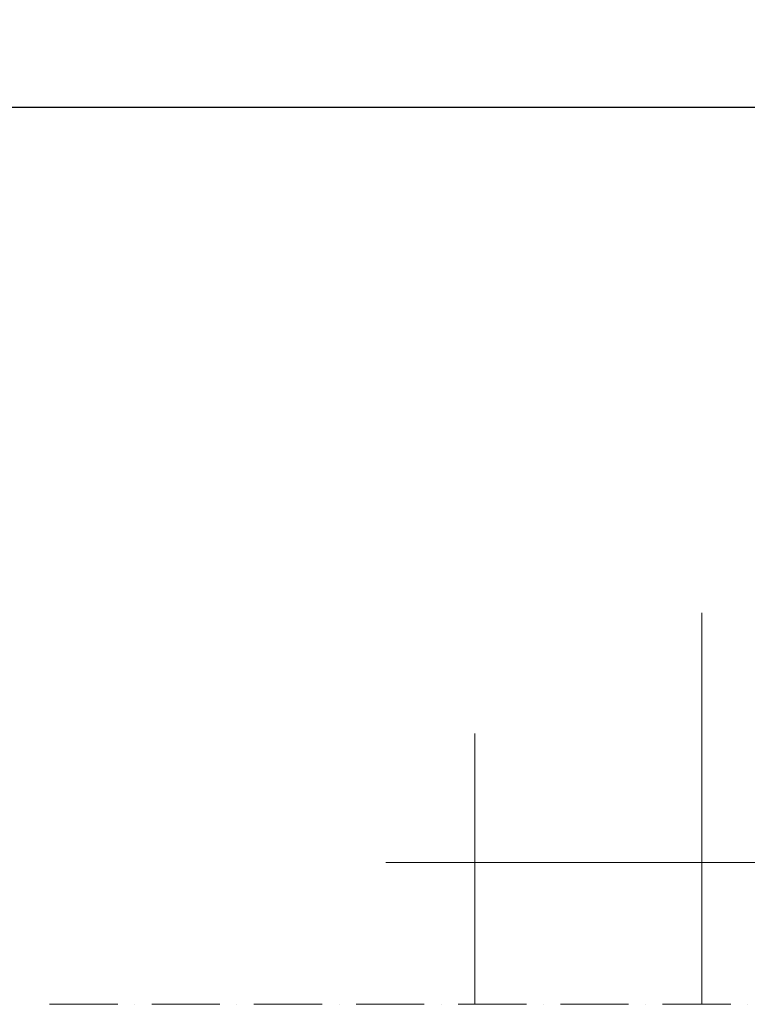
# Model space of a CAD drawing. Header units: millimetres. Extents: x -13331 to 209855, y -117294 to 47640.
# Tile 17 of 34: x 107911 to 120732, y -87273 to -69929. Entities that reach past the tile are written whole.
import ezdxf

# ---------------------------------------------------------------- set-up
doc = ezdxf.new("R2010")
doc.units = ezdxf.units.MM
doc.linetypes.add('ACAD_ISO10W100', pattern=[18, 12, -3, 0, -3])
doc.layers.add('Bemaßung', color=7, linetype='Continuous', lineweight=9)
doc.layers.add('Beschriftung', color=7, linetype='Continuous', lineweight=9)
doc.dimstyles.new('DIN', dxfattribs={"dimtxt": 2.5, "dimasz": 2.5, "dimexe": 1.25, "dimexo": 0.625, "dimtad": 1, "dimtih": 1, "dimdec": 4, "dimdsep": 46, "dimlunit": 6, "dimtxsty": 'Standard', "dimcen": 2.5, "dimadec": 0, "dimazin": 0, "dimtfac": 1, "dimtdec": 4, "dimtmove": 0, "dimatfit": 3, "dimfxl": 0, "dimtvp": 1, "dimtolj": 1, "dimtzin": 0, "dimarcsym": 0})

# ---------------------------------------------------------------- blocks, each defined once
blk = doc.blocks.new('_Oblique')
at = {"color": 0, "linetype": 'ByBlock', "lineweight": -2}
blk.add_line((-0.5, -0.5), (0.5, 0.5), dxfattribs=at)
blk = doc.blocks.new('*D109')
at = {"layer": 'Bemaßung', "color": 0, "lineweight": -2, "transparency": 16777216}
for p, q in [((30106, -75906), (30106, -70472)), ((129933, -75906), (129933, -70472)), ((30106, -71472), (129933, -71472))]:
    blk.add_line(p, q, dxfattribs=at)
at = {"layer": 'DEFPOINTS', "color": 0, "transparency": 16777216}
for p in [(129933, -71472), (30106, -80906), (129933, -80906)]:
    blk.add_point(p, dxfattribs=at)
at = {"layer": 'Bemaßung', "color": 0, "lineweight": -2, "transparency": 16777216, "xscale": 1000, "yscale": 1000, "zscale": 1000, "rotation": 180}
blk.add_blockref('_Oblique', (30106, -71472), dxfattribs=at)
at = {"layer": 'Bemaßung', "color": 0, "lineweight": -2, "transparency": 16777216, "xscale": 1000, "yscale": 1000, "zscale": 1000}
blk.add_blockref('_Oblique', (129933, -71472), dxfattribs=at)
at = {"layer": 'Bemaßung', "color": 0, "transparency": 16777216, "insert": (80019, -70572), "char_height": 1000, "attachment_point": 5}
blk.add_mtext('\\A1;X', dxfattribs=at)

msp = doc.modelspace()

# ---------------------------------------------------------------- linework, layer by layer
at = {"linetype": 'ACAD_ISO10W100', "lineweight": 18, "ltscale": 100}
msp.add_line((108438.80694, -87272.6841), (151201.28338, -87272.6841), dxfattribs=at)
at = {"layer": 'Beschriftung'}
for points in [[(119932.51886, -80376.9624), (119932.51886, -84772.6841), (123932.51886, -84772.6841), (123932.51886, -79772.6841), (121004.88764, -79772.6841)], [(115932.51886, -82500.31198), (115932.51886, -84772.6841), (119932.51886, -84772.6841), (119932.51886, -80376.9624)], [(114364.9871, -84772.6841), (115932.51886, -84772.6841), (115932.51886, -82500.31198)], [(115932.51886, -87272.6841), (115932.51886, -84772.6841), (114364.9871, -84772.6841)], [(119932.51886, -87272.6841), (119932.51886, -84772.6841), (115932.51886, -84772.6841), (115932.51886, -87272.6841)], [(123932.51886, -87272.6841), (123932.51886, -84772.6841), (119932.51886, -84772.6841), (119932.51886, -87272.6841)]]:
    msp.add_lwpolyline(points, dxfattribs=at)

# ---------------------------------------------------------------- dimensions: what is measured, and where the dimension line sits
at = {"layer": 'Bemaßung'}
dim = msp.add_linear_dim(base=(129932.51886, -71472.16526), p1=(30106.41906, -80905.8841), p2=(129932.51886, -80905.8841), text='X', dimstyle='DIN', override={"dimscale": 100, "dimtxt": 10, "dimasz": 10, "dimexe": 10, "dimexo": 50, "dimgap": 4, "dimblk1": 'Oblique', "dimblk2": 'Oblique', "dimsah": 1, "dimtmove": 2}, dxfattribs=at)
dim.commit()
dim.dimension.update_dxf_attribs({"geometry": '*D109', "text_midpoint": (80019.46896, -70572.16526)})

doc.saveas('drawing.dxf')
